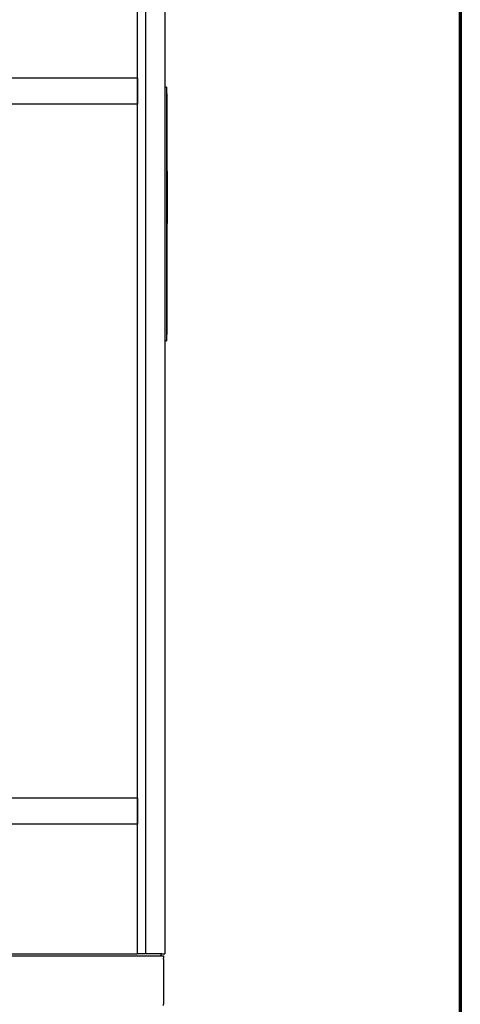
# Model space of a CAD drawing. Header units: inches. Extents: x 12 to 564, y 10 to 374.
# Tile 150 of 158: x 530 to 564, y 86 to 162. Entities that reach past the tile are written whole.
import ezdxf

# ---------------------------------------------------------------- set-up
doc = ezdxf.new("R2010")
doc.units = ezdxf.units.IN
doc.header["$LTSCALE"] = 16
doc.header["$MEASUREMENT"] = 0
doc.layers.add('Border (ANSI)', color=7, linetype='Continuous', lineweight=70)
doc.layers.add('Visible (ANSI)', color=7, linetype='Continuous', lineweight=30)

# ---------------------------------------------------------------- blocks, each defined once
blk = doc.blocks.new('Borders SUPERIOR BORDER')
at = {"layer": 'Border (ANSI)'}
blk.add_line((35.25, 23.375), (35.25, 0.625), dxfattribs=at)

msp = doc.modelspace()

# ---------------------------------------------------------------- linework, layer by layer
at = {"layer": 'Visible (ANSI)'}
for p, q in [((539.771, 197.274), (539.771, 89.902)), ((541.271, 197.274), (541.271, 89.902)), ((539.151, 89.902), (539.151, 195.984)), ((539.151, 157.274), (524.129, 157.274)), ((539.151, 157.274), (539.151, 155.274)), ((541.401, 156.588), (541.271, 156.588)), ((541.401, 156.588), (541.401, 137.069)), ((541.401, 156.088), (541.411, 156.088)), ((541.411, 156.088), (541.411, 137.569)), ((539.151, 155.274), (523.137, 155.274)), ((541.411, 152.154), (541.416, 152.154)), ((541.416, 152.154), (541.416, 147.557)), ((541.416, 151.968), (541.426, 151.968)), ((541.426, 151.968), (541.426, 147.261)), ((541.426, 150.141), (541.431, 150.141)), ((541.431, 150.141), (541.431, 146.11)), ((541.431, 149.955), (541.441, 149.955)), ((541.441, 149.955), (541.441, 146.296)), ((541.411, 147.557), (541.416, 147.557)), ((541.416, 147.557), (541.416, 145.839)), ((541.416, 147.261), (541.426, 147.261)), ((541.426, 147.261), (541.426, 145.874)), ((541.431, 146.296), (541.441, 146.296)), ((541.411, 145.839), (541.416, 145.839)), ((541.416, 145.874), (541.426, 145.874)), ((541.426, 146.11), (541.431, 146.11)), ((541.426, 146.11), (541.431, 146.11)), ((541.426, 145.874), (541.426, 144.726)), ((541.431, 146.11), (541.431, 146.11)), ((541.416, 144.726), (541.426, 144.726)), ((541.411, 144.54), (541.416, 144.54)), ((541.401, 137.569), (541.411, 137.569)), ((541.271, 137.069), (541.401, 137.069)), ((539.151, 101.902), (499.401, 101.902)), ((539.151, 101.902), (539.151, 99.902)), ((539.151, 99.902), (499.401, 99.902)), ((481.93, 89.767), (541.152, 89.767)), ((482.097, 89.902), (539.151, 89.902)), ((539.771, 89.902), (539.151, 89.902)), ((541.031, 89.902), (539.771, 89.902)), ((540.964, 89.902), (540.964, 89.767)), ((541.031, 89.902), (541.271, 89.902)), ((541.152, 89.767), (541.152, 89.591)), ((541.152, 89.504), (541.152, 89.591)), ((541.152, 89.504), (541.152, 89.446)), ((541.152, 89.446), (541.152, 89.218)), ((541.152, 89.218), (541.152, 86.317)), ((541.152, 86.317), (541.152, 86.089)), ((541.152, 86.089), (541.152, 86.031)), ((541.152, 85.943), (541.152, 86.031))]:
    msp.add_line(p, q, dxfattribs=at)

# ---------------------------------------------------------------- block references
at = {"xscale": 16, "yscale": 16, "zscale": 16}
msp.add_blockref('Borders SUPERIOR BORDER', (0, 0), dxfattribs=at)

doc.saveas('drawing.dxf')
